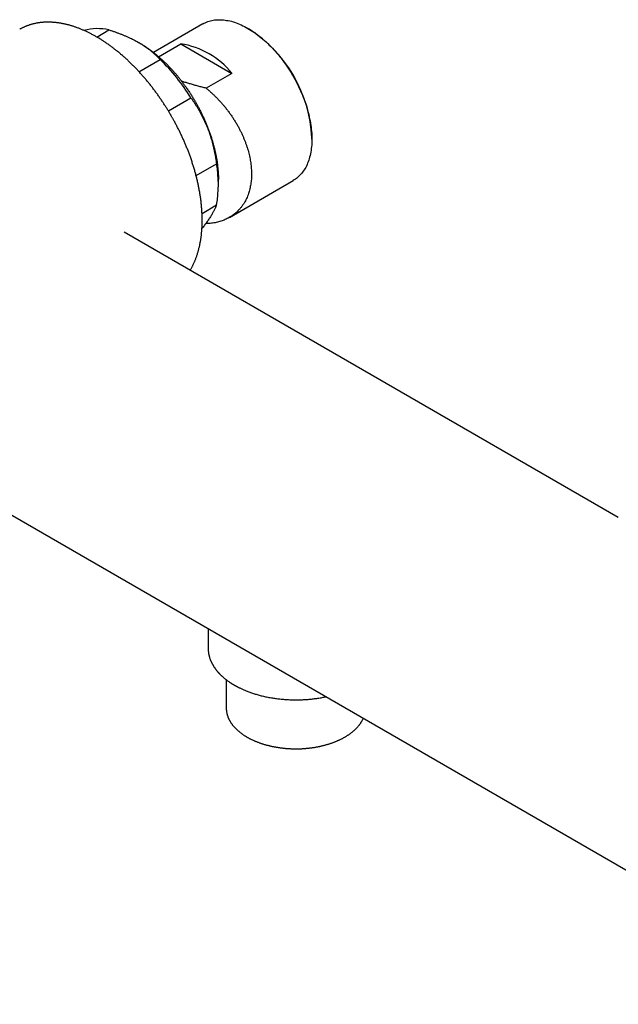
# Model space of a CAD drawing. Header units: millimetres. Extents: x 8 to 674, y 12 to 318.
# Tile 7 of 10: x 518 to 597, y 90 to 220. Entities that reach past the tile are written whole.
import ezdxf

# ---------------------------------------------------------------- set-up
doc = ezdxf.new("R2010")
doc.units = ezdxf.units.MM

msp = doc.modelspace()

# ---------------------------------------------------------------- linework, layer by layer
at = {"color": 7, "linetype": 'Continuous', "lineweight": 30}
for p, q in [((541.98, 219.66), (535.43, 215.88)), ((527.9, 217.92), (529.52, 218.86)), ((548.12, 218.98), (547.98, 219.06)), ((533.63, 217.1), (533.45, 217.2)), ((536.12, 215.31), (539.07, 217.02)), ((539.07, 217.02), (545.85, 213.1)), ((533.51, 213.32), (536.31, 214.94)), ((545.85, 213.1), (542.43, 211.12)), ((537.41, 208.12), (540.4, 209.85)), ((556.46, 204.36), (556.46, 204.53)), ((541.09, 199.53), (543.8, 201.1)), ((544.05, 198.22), (544.05, 199.04)), ((545.53, 193.99), (553.98, 198.87)), ((541.88, 194.53), (543.8, 195.64)), ((597.15, 154.17), (531.53, 192.05)), ((531.54, 192.05), (531.53, 192.05)), ((542.38, 193.17), (542.43, 193.16)), ((459.7, 187.33), (628.98, 89.61)), ((542.69, 139.42), (542.69, 136.84)), ((545.09, 132.67), (545.09, 128.92)), ((545.09, 128.92), (545.09, 128.86))]:
    msp.add_line(p, q, dxfattribs=at)
at = {"color": 7, "linetype": 'Continuous', "lineweight": 30, "flags": 128}
msp.add_lwpolyline([(541.98, 219.66), (542.14, 219.74), (542.3, 219.82), (542.47, 219.9), (542.64, 219.96), (542.81, 220.02), (542.99, 220.07), (543.17, 220.11), (543.36, 220.15), (543.54, 220.18), (543.74, 220.2), (543.93, 220.21), (544.13, 220.22), (544.33, 220.22), (544.53, 220.21), (544.73, 220.19), (544.94, 220.17), (545.15, 220.13), (545.36, 220.1), (545.57, 220.05), (545.78, 220), (546, 219.93), (546.21, 219.87), (546.43, 219.79), (546.65, 219.71), (546.87, 219.62), (547.09, 219.52), (547.31, 219.42), (547.53, 219.3), (547.76, 219.19), (547.98, 219.06), (548.2, 218.93), (548.42, 218.79), (548.64, 218.65), (548.87, 218.5), (549.09, 218.34), (549.31, 218.17), (549.52, 218), (549.74, 217.83), (549.96, 217.65), (550.17, 217.46), (550.39, 217.27), (550.6, 217.07), (550.81, 216.86), (551.02, 216.66), (551.23, 216.44), (551.43, 216.22), (551.63, 216), (551.83, 215.77), (552.03, 215.54), (552.22, 215.3), (552.41, 215.06), (552.6, 214.81), (552.78, 214.56), (552.97, 214.31), (553.14, 214.05), (553.32, 213.8), (553.49, 213.53), (553.66, 213.27), (553.82, 213), (553.98, 212.73), (554.13, 212.45), (554.28, 212.18), (554.43, 211.9), (554.57, 211.62), (554.71, 211.34), (554.84, 211.06), (554.97, 210.78), (555.09, 210.49), (555.21, 210.21), (555.33, 209.92), (555.44, 209.63), (555.54, 209.35), (555.64, 209.06), (555.73, 208.77), (555.82, 208.49), (555.9, 208.2), (555.98, 207.92), (556.05, 207.63), (556.11, 207.35), (556.17, 207.07), (556.23, 206.79), (556.28, 206.51), (556.32, 206.23), (556.36, 205.96), (556.39, 205.69), (556.42, 205.42), (556.44, 205.15), (556.45, 204.88), (556.46, 204.62), (556.46, 204.36), (556.46, 204.11), (556.45, 203.86), (556.44, 203.61), (556.42, 203.37), (556.39, 203.13), (556.36, 202.89), (556.32, 202.66), (556.28, 202.43), (556.23, 202.21), (556.17, 202), (556.11, 201.78), (556.05, 201.58), (555.98, 201.37), (555.9, 201.18), (555.82, 200.99), (555.73, 200.8), (555.64, 200.62), (555.54, 200.45), (555.44, 200.28), (555.33, 200.12), (555.21, 199.97), (555.09, 199.82), (554.97, 199.68), (554.84, 199.54), (554.71, 199.41), (554.57, 199.29), (554.43, 199.17), (554.28, 199.07), (554.13, 198.97), (553.98, 198.87), (553.98, 198.87)], dxfattribs=at)
at = {"color": 7, "linetype": 'Continuous', "lineweight": 30}
for centre, radius, start, end in [((528, 212.24), 6.79, 77.0972, 105.3335), ((538.35, 203.7), 18.13, 2.6058, 57.3888), ((537.29, 206.1), 11.07, 39.2838, 80.7216), ((518.82, 196.69), 25.28, 31.373, 46.2162), ((529.35, 198.37), 14.71, 349.3118, 10.6882)]:
    msp.add_arc(centre, radius, start, end, dxfattribs=at)
for points, knots in [([(537.8, 207.47), (537.75, 207.54), (537.69, 207.65), (537.59, 207.81), (537.51, 207.95), (537.41, 208.12), (537.31, 208.29), (537.2, 208.47), (537.08, 208.66), (536.96, 208.85), (536.83, 209.04), (536.7, 209.24), (536.57, 209.43), (536.44, 209.63), (536.3, 209.83), (536.16, 210.03), (536.02, 210.23), (535.88, 210.42), (535.74, 210.62), (535.59, 210.82), (535.44, 211.02), (535.29, 211.21), (535.14, 211.41), (534.99, 211.6), (534.83, 211.79), (534.68, 211.99), (534.52, 212.18), (534.36, 212.36), (534.2, 212.55), (534.04, 212.74), (533.87, 212.92), (533.71, 213.1), (533.54, 213.29), (533.38, 213.47), (533.21, 213.64), (533.04, 213.82), (532.87, 213.99), (532.7, 214.16), (532.53, 214.34), (532.36, 214.5), (532.18, 214.67), (532.01, 214.83), (531.83, 215), (531.66, 215.16), (531.48, 215.31), (531.3, 215.47), (531.12, 215.62), (530.95, 215.77), (530.77, 215.92), (530.59, 216.07), (530.4, 216.21), (530.22, 216.35), (530.04, 216.49), (529.86, 216.63), (529.68, 216.76), (529.49, 216.9), (529.31, 217.02), (529.12, 217.15), (528.94, 217.28), (528.76, 217.4), (528.57, 217.52), (528.39, 217.63), (528.2, 217.75), (528.01, 217.86), (527.83, 217.96), (527.64, 218.07), (527.46, 218.17), (527.27, 218.27), (527.09, 218.37), (526.9, 218.46), (526.71, 218.55), (526.53, 218.64), (526.34, 218.73), (526.16, 218.81), (525.97, 218.89), (525.79, 218.97), (525.6, 219.04), (525.42, 219.11), (525.23, 219.18), (525.05, 219.24), (524.87, 219.31), (524.68, 219.37), (524.5, 219.42), (524.32, 219.47), (524.13, 219.52), (523.95, 219.57), (523.77, 219.61), (523.59, 219.65), (523.41, 219.69), (523.23, 219.72), (523.06, 219.76), (522.88, 219.78), (522.7, 219.81), (522.52, 219.83), (522.35, 219.85), (522.18, 219.86), (522, 219.87), (521.83, 219.88), (521.66, 219.89), (521.49, 219.89), (521.32, 219.89), (521.15, 219.89), (520.98, 219.88), (520.81, 219.87), (520.65, 219.85), (520.48, 219.84), (520.32, 219.82), (520.16, 219.79), (520, 219.77), (519.84, 219.74), (519.68, 219.71), (519.52, 219.67), (519.37, 219.63), (519.21, 219.59), (519.06, 219.54), (518.91, 219.49), (518.76, 219.44), (518.61, 219.39), (518.47, 219.33), (518.32, 219.27), (518.18, 219.2), (518.03, 219.13), (517.89, 219.06), (517.77, 219), (517.7, 218.96), (517.67, 218.94)], [0, 0, 0, 0, 0.008574, 0.012121, 0.018001, 0.024122, 0.030697, 0.037568, 0.04467, 0.051951, 0.059375, 0.066913, 0.074547, 0.08226, 0.09004, 0.097877, 0.105763, 0.113692, 0.121659, 0.129659, 0.137688, 0.145744, 0.153823, 0.161924, 0.170044, 0.178182, 0.186336, 0.194504, 0.202686, 0.210881, 0.219087, 0.227303, 0.23553, 0.243766, 0.25201, 0.260262, 0.268522, 0.276789, 0.285063, 0.293343, 0.301629, 0.30992, 0.318217, 0.326519, 0.334825, 0.343136, 0.351451, 0.359771, 0.368094, 0.376421, 0.384751, 0.393085, 0.401422, 0.409762, 0.418106, 0.426452, 0.4348, 0.443152, 0.451506, 0.459862, 0.46822, 0.476581, 0.484944, 0.493309, 0.501676, 0.510044, 0.518415, 0.526787, 0.53516, 0.543535, 0.551911, 0.560289, 0.568667, 0.577047, 0.585428, 0.593809, 0.602191, 0.610573, 0.618956, 0.627339, 0.635722, 0.644106, 0.652489, 0.660872, 0.669254, 0.677636, 0.686017, 0.694397, 0.702776, 0.711154, 0.71953, 0.727905, 0.736278, 0.74465, 0.753019, 0.761386, 0.769751, 0.778113, 0.786473, 0.79483, 0.803185, 0.811537, 0.819887, 0.828233, 0.836577, 0.844919, 0.853258, 0.861595, 0.869929, 0.878262, 0.886593, 0.894923, 0.903252, 0.91158, 0.919908, 0.928237, 0.936566, 0.944896, 0.953229, 0.961564, 0.969902, 0.978243, 0.986589, 0.994941, 1, 1, 1, 1]), ([(529.52, 218.86), (529.66, 218.82), (529.93, 218.73), (530.33, 218.6), (530.71, 218.46), (531.09, 218.32), (531.47, 218.17), (531.82, 218.02), (532.17, 217.86), (532.5, 217.71), (532.83, 217.54), (533.14, 217.38), (533.45, 217.2), (533.76, 217.02), (534.07, 216.82), (534.37, 216.63), (534.65, 216.42), (534.93, 216.21), (535.21, 215.99), (535.49, 215.74), (535.78, 215.48), (536.05, 215.21), (536.23, 215.03), (536.31, 214.94)], [0, 0, 0, 0, 0.047661, 0.094769, 0.141413, 0.187683, 0.233677, 0.280404, 0.324626, 0.368594, 0.412409, 0.456177, 0.500002, 0.546487, 0.592918, 0.639421, 0.686118, 0.733134, 0.77951, 0.833809, 0.888556, 0.943904, 1, 1, 1, 1]), ([(533.63, 217.1), (533.73, 217.04), (533.95, 216.91), (534.28, 216.7), (534.61, 216.48), (534.93, 216.25), (535.26, 216.01), (535.58, 215.76), (535.91, 215.49), (536.25, 215.2), (536.6, 214.89), (536.94, 214.56), (537.28, 214.23), (537.61, 213.89), (537.92, 213.56), (538.21, 213.23), (538.51, 212.89), (538.79, 212.54), (539.07, 212.18), (539.35, 211.82), (539.63, 211.44), (539.91, 211.04), (540.2, 210.62), (540.47, 210.19), (540.74, 209.76), (540.99, 209.33), (541.23, 208.91), (541.45, 208.51), (541.66, 208.1), (541.87, 207.68), (542.06, 207.27), (542.25, 206.85), (542.44, 206.41), (542.62, 205.96), (542.8, 205.5), (542.96, 205.03), (543.12, 204.57), (543.26, 204.12), (543.38, 203.68), (543.49, 203.26), (543.59, 202.84), (543.69, 202.43), (543.77, 202.02), (543.84, 201.6), (543.9, 201.18), (543.96, 200.75), (544, 200.32), (544.03, 199.88), (544.05, 199.46), (544.05, 199.18), (544.05, 199.04)], [0, 0, 0, 0, 0.019899, 0.039901, 0.059903, 0.079905, 0.099907, 0.119909, 0.139912, 0.161914, 0.183916, 0.205918, 0.22792, 0.249922, 0.269925, 0.289927, 0.309929, 0.329931, 0.349933, 0.369935, 0.389937, 0.41194, 0.433942, 0.455944, 0.477946, 0.499948, 0.51995, 0.539953, 0.559955, 0.579957, 0.599959, 0.619961, 0.639963, 0.661965, 0.683968, 0.70597, 0.727972, 0.749974, 0.769976, 0.789978, 0.809981, 0.829983, 0.849985, 0.869987, 0.889989, 0.911991, 0.933993, 0.955996, 0.977998, 1, 1, 1, 1]), ([(542.43, 211.12), (542.25, 211.17), (541.89, 211.26), (541.37, 211.4), (540.86, 211.54), (540.36, 211.69), (539.88, 211.83), (539.49, 211.95), (539.25, 212.02), (539.17, 212.05)], [0, 0, 0, 0, 0.162497, 0.321587, 0.477392, 0.630055, 0.779739, 0.926626, 1, 1, 1, 1]), ([(542.43, 211.12), (542.54, 211.03), (542.77, 210.84), (543.11, 210.54), (543.44, 210.24), (543.76, 209.92), (544.07, 209.6), (544.37, 209.28), (544.67, 208.94), (544.96, 208.59), (545.25, 208.22), (545.54, 207.83), (545.82, 207.44), (546.04, 207.1), (546.21, 206.83), (546.34, 206.62), (546.47, 206.41), (546.59, 206.2), (546.7, 205.99), (546.85, 205.72), (547.01, 205.39), (547.2, 205.01), (547.37, 204.63), (547.52, 204.24), (547.67, 203.86), (547.8, 203.47), (547.93, 203.09), (548.04, 202.71), (548.13, 202.33), (548.22, 201.95), (548.29, 201.58), (548.34, 201.21), (548.39, 200.84), (548.42, 200.48), (548.44, 200.12), (548.45, 199.77), (548.44, 199.42), (548.43, 199.07), (548.4, 198.73), (548.35, 198.4), (548.29, 198.08), (548.23, 197.76), (548.14, 197.44), (548.04, 197.13), (547.93, 196.81), (547.79, 196.49), (547.64, 196.18), (547.49, 195.94), (547.37, 195.74), (547.27, 195.6), (547.17, 195.45), (547.06, 195.31), (546.95, 195.18), (546.81, 195.02), (546.64, 194.84), (546.44, 194.65), (546.22, 194.46), (545.99, 194.29), (545.75, 194.12), (545.5, 193.97), (545.23, 193.83), (544.96, 193.7), (544.68, 193.59), (544.39, 193.49), (544.08, 193.4), (543.77, 193.32), (543.45, 193.26), (543.12, 193.21), (542.78, 193.18), (542.54, 193.17), (542.43, 193.16)], [0, 0, 0, 0, 0.0163623, 0.0326308, 0.0488059, 0.0648879, 0.0808771, 0.0967741, 0.1125791, 0.1282925, 0.1457832, 0.1631601, 0.1804238, 0.197575, 0.2065147, 0.2154238, 0.2243023, 0.2331503, 0.241968, 0.2507555, 0.2664837, 0.2821779, 0.2978384, 0.3134659, 0.3290609, 0.3446239, 0.3601555, 0.3756563, 0.3911267, 0.4065673, 0.4219788, 0.4373616, 0.4527164, 0.4680436, 0.4833439, 0.4986179, 0.514022, 0.5294446, 0.5448863, 0.5603477, 0.5758293, 0.5913317, 0.6068555, 0.6224012, 0.6398388, 0.6573055, 0.6748019, 0.6923289, 0.7015226, 0.7107251, 0.7199363, 0.7291565, 0.7383857, 0.747624, 0.7627156, 0.777896, 0.7931657, 0.8085253, 0.8239751, 0.8395156, 0.8551472, 0.8708703, 0.8866854, 0.9025929, 0.9185932, 0.9346867, 0.9508737, 0.9671547, 0.98353, 1, 1, 1, 1]), ([(540.4, 209.85), (540.48, 209.75), (540.62, 209.55), (540.83, 209.24), (541.03, 208.93), (541.22, 208.62), (541.41, 208.31), (541.59, 207.99), (541.78, 207.65), (541.96, 207.3), (542.14, 206.92), (542.31, 206.55), (542.48, 206.17), (542.63, 205.79), (542.77, 205.42), (542.89, 205.06), (543.01, 204.7), (543.13, 204.33), (543.23, 203.96), (543.33, 203.58), (543.42, 203.2), (543.51, 202.8), (543.6, 202.38), (543.67, 201.96), (543.74, 201.53), (543.78, 201.24), (543.8, 201.1)], [0, 0, 0, 0, 0.040884, 0.08135, 0.121453, 0.16125, 0.200799, 0.240163, 0.28033, 0.324553, 0.368522, 0.412343, 0.456118, 0.499954, 0.539801, 0.57959, 0.619398, 0.659306, 0.699389, 0.739724, 0.779353, 0.822782, 0.866482, 0.910535, 0.955016, 1, 1, 1, 1]), ([(540.31, 186.98), (540.32, 187), (540.36, 187.07), (540.43, 187.19), (540.52, 187.35), (540.6, 187.5), (540.68, 187.66), (540.76, 187.83), (540.84, 187.99), (540.91, 188.16), (540.98, 188.33), (541.05, 188.51), (541.11, 188.68), (541.18, 188.86), (541.24, 189.04), (541.29, 189.23), (541.35, 189.41), (541.4, 189.6), (541.45, 189.79), (541.5, 189.99), (541.55, 190.18), (541.59, 190.38), (541.63, 190.58), (541.67, 190.78), (541.7, 190.98), (541.73, 191.19), (541.76, 191.4), (541.79, 191.61), (541.81, 191.82), (541.83, 192.03), (541.85, 192.25), (541.87, 192.46), (541.88, 192.68), (541.89, 192.9), (541.9, 193.13), (541.9, 193.35), (541.9, 193.57), (541.9, 193.8), (541.9, 194.03), (541.89, 194.26), (541.88, 194.49), (541.87, 194.72), (541.86, 194.96), (541.84, 195.19), (541.82, 195.43), (541.8, 195.66), (541.77, 195.9), (541.75, 196.14), (541.72, 196.38), (541.68, 196.62), (541.65, 196.87), (541.61, 197.11), (541.57, 197.36), (541.52, 197.6), (541.48, 197.85), (541.43, 198.09), (541.38, 198.34), (541.32, 198.59), (541.27, 198.84), (541.21, 199.09), (541.14, 199.34), (541.08, 199.59), (541.01, 199.84), (540.94, 200.1), (540.87, 200.35), (540.79, 200.6), (540.71, 200.86), (540.63, 201.11), (540.55, 201.37), (540.47, 201.62), (540.38, 201.88), (540.29, 202.12), (540.2, 202.37), (540.11, 202.61), (540.02, 202.85), (539.93, 203.08), (539.84, 203.31), (539.74, 203.53), (539.65, 203.76), (539.55, 203.99), (539.45, 204.22), (539.35, 204.44), (539.24, 204.67), (539.14, 204.9), (539.03, 205.12), (538.93, 205.35), (538.82, 205.57), (538.7, 205.79), (538.59, 206.01), (538.48, 206.23), (538.37, 206.44), (538.25, 206.65), (538.15, 206.85), (538.05, 207.02), (537.97, 207.17), (537.89, 207.31), (537.83, 207.42), (537.8, 207.47)], [0, 0, 0, 0, 0.00404, 0.014794, 0.025563, 0.036347, 0.047144, 0.057955, 0.068778, 0.079614, 0.090461, 0.10132, 0.112189, 0.123068, 0.133956, 0.144853, 0.155759, 0.166672, 0.177592, 0.188519, 0.199453, 0.210392, 0.221337, 0.232287, 0.243241, 0.254199, 0.265162, 0.276128, 0.287097, 0.29807, 0.309045, 0.320023, 0.331004, 0.341986, 0.352971, 0.363958, 0.374947, 0.385938, 0.396931, 0.407925, 0.418921, 0.429919, 0.440919, 0.451921, 0.462924, 0.47393, 0.484938, 0.495949, 0.506961, 0.517977, 0.528996, 0.540017, 0.551043, 0.562071, 0.573104, 0.584142, 0.595184, 0.606231, 0.617284, 0.628344, 0.63941, 0.650483, 0.661565, 0.672655, 0.683755, 0.694866, 0.705989, 0.717124, 0.728274, 0.739439, 0.750623, 0.761825, 0.7719, 0.783116, 0.793186, 0.803254, 0.81332, 0.823382, 0.833441, 0.843496, 0.853546, 0.86359, 0.873627, 0.883655, 0.893673, 0.903677, 0.913662, 0.923622, 0.933544, 0.943408, 0.953176, 0.962762, 0.971942, 0.980159, 0.986094, 0.99272, 1, 1, 1, 1]), ([(543.8, 195.64), (543.78, 195.59), (543.75, 195.49), (543.68, 195.34), (543.62, 195.19), (543.54, 195.04), (543.46, 194.88), (543.38, 194.71), (543.28, 194.54), (543.17, 194.35), (543.05, 194.15), (542.92, 193.95), (542.78, 193.74), (542.64, 193.54), (542.49, 193.33), (542.35, 193.13), (542.19, 192.93), (542.03, 192.72), (541.92, 192.58), (541.87, 192.51)], [0, 0, 0, 0, 0.0586429, 0.1166863, 0.1742089, 0.2312924, 0.2880217, 0.3444845, 0.4020992, 0.4655303, 0.5285998, 0.5914548, 0.6542452, 0.7171218, 0.774278, 0.8313496, 0.8884501, 0.945692, 1, 1, 1, 1]), ([(542.69, 136.84), (542.69, 136.77), (542.7, 136.64), (542.71, 136.45), (542.73, 136.3), (542.74, 136.2), (542.75, 136.14), (542.76, 136.09), (542.77, 136.04), (542.78, 136), (542.79, 135.96), (542.8, 135.93), (542.8, 135.9), (542.81, 135.88), (542.81, 135.86), (542.82, 135.84), (542.82, 135.81), (542.83, 135.78), (542.84, 135.75), (542.85, 135.71), (542.88, 135.62), (542.92, 135.49), (542.97, 135.35), (543.01, 135.23), (543.05, 135.15), (543.09, 135.07), (543.12, 134.99), (543.15, 134.93), (543.18, 134.88), (543.2, 134.83), (543.22, 134.79), (543.24, 134.76), (543.25, 134.74), (543.26, 134.73), (543.27, 134.71), (543.27, 134.69), (543.29, 134.67), (543.3, 134.65), (543.32, 134.61), (543.34, 134.57), (543.37, 134.53), (543.4, 134.48), (543.44, 134.42), (543.49, 134.35), (543.54, 134.27), (543.59, 134.19), (543.64, 134.12), (543.69, 134.05), (543.75, 133.98), (543.82, 133.9), (543.87, 133.83), (543.92, 133.77), (543.95, 133.73), (543.98, 133.7), (544, 133.67), (544.03, 133.65), (544.04, 133.63), (544.06, 133.61), (544.08, 133.59), (544.1, 133.57), (544.12, 133.55), (544.14, 133.52), (544.17, 133.49), (544.23, 133.42), (544.33, 133.33), (544.46, 133.2), (544.6, 133.07), (544.74, 132.95), (544.87, 132.84), (545, 132.73), (545.14, 132.63), (545.28, 132.53), (545.42, 132.42), (545.55, 132.33), (545.66, 132.26), (545.75, 132.21), (545.82, 132.16), (545.89, 132.11), (545.95, 132.08), (545.99, 132.06), (546.02, 132.04), (546.05, 132.02), (546.07, 132.01), (546.09, 132), (546.1, 131.99), (546.11, 131.98), (546.11, 131.98), (546.12, 131.98), (546.13, 131.97), (546.14, 131.96), (546.17, 131.95), (546.21, 131.93), (546.25, 131.9), (546.3, 131.88), (546.36, 131.84), (546.43, 131.81), (546.5, 131.77), (546.58, 131.72), (546.68, 131.67), (546.78, 131.62), (546.9, 131.56), (547.06, 131.49), (547.24, 131.4), (547.44, 131.32), (547.65, 131.23), (547.86, 131.14), (548.09, 131.05), (548.34, 130.97), (548.58, 130.88), (548.83, 130.8), (549.08, 130.73), (549.34, 130.65), (549.6, 130.58), (549.88, 130.51), (550.17, 130.44), (550.46, 130.38), (550.77, 130.32), (551.07, 130.27), (551.36, 130.22), (551.64, 130.18), (551.93, 130.14), (552.22, 130.11), (552.52, 130.08), (552.85, 130.05), (553.18, 130.03), (553.53, 130.01), (553.87, 130), (554.21, 129.99), (554.55, 129.99), (554.88, 130), (555.2, 130.01), (555.52, 130.03), (555.82, 130.05), (556.12, 130.07), (556.41, 130.1), (556.69, 130.13), (556.97, 130.17), (557.26, 130.21), (557.55, 130.25), (557.83, 130.3), (558.09, 130.35), (558.25, 130.39), (558.32, 130.4)], [0, 0, 0, 0, 0.014204, 0.028417, 0.042216, 0.04677, 0.051271, 0.055472, 0.059254, 0.062617, 0.065562, 0.068088, 0.070079, 0.0717, 0.07296, 0.07436, 0.076203, 0.078444, 0.081112, 0.084208, 0.087729, 0.100876, 0.113926, 0.120415, 0.126879, 0.133319, 0.139694, 0.144278, 0.148367, 0.151961, 0.155059, 0.157002, 0.158682, 0.160101, 0.161258, 0.162379, 0.163932, 0.165932, 0.168646, 0.1719, 0.175694, 0.179762, 0.183706, 0.190437, 0.196767, 0.202695, 0.208281, 0.214123, 0.220433, 0.227165, 0.23432, 0.2378, 0.24099, 0.243809, 0.246258, 0.248337, 0.250219, 0.251647, 0.253096, 0.254858, 0.256932, 0.259319, 0.262019, 0.265003, 0.276039, 0.287418, 0.299138, 0.31121, 0.320627, 0.330283, 0.340178, 0.350311, 0.360682, 0.371252, 0.37726, 0.382819, 0.38793, 0.392592, 0.396806, 0.398745, 0.400572, 0.402287, 0.403859, 0.405079, 0.406056, 0.406389, 0.406575, 0.406798, 0.407059, 0.408294, 0.410007, 0.412197, 0.414889, 0.418066, 0.421729, 0.425876, 0.430509, 0.435532, 0.441022, 0.44698, 0.453378, 0.463504, 0.474075, 0.485092, 0.496554, 0.508462, 0.520815, 0.533613, 0.546857, 0.559102, 0.571704, 0.584663, 0.59798, 0.611654, 0.625431, 0.639554, 0.654021, 0.668833, 0.681671, 0.694757, 0.708091, 0.721673, 0.735503, 0.749331, 0.765361, 0.781103, 0.796557, 0.811723, 0.82687, 0.841718, 0.856268, 0.87052, 0.884474, 0.897889, 0.911016, 0.923856, 0.936409, 0.950326, 0.963871, 0.977046, 0.98985, 1, 1, 1, 1]), ([(545.09, 128.85), (545.09, 128.84), (545.09, 128.8), (545.1, 128.72), (545.11, 128.61), (545.12, 128.51), (545.13, 128.4), (545.15, 128.29), (545.18, 128.19), (545.2, 128.08), (545.23, 127.98), (545.27, 127.87), (545.3, 127.77), (545.34, 127.66), (545.39, 127.56), (545.43, 127.46), (545.48, 127.35), (545.54, 127.25), (545.6, 127.15), (545.66, 127.05), (545.72, 126.95), (545.79, 126.85), (545.86, 126.75), (545.93, 126.65), (546.01, 126.56), (546.09, 126.46), (546.18, 126.37), (546.26, 126.27), (546.35, 126.18), (546.45, 126.09), (546.54, 126), (546.64, 125.91), (546.75, 125.82), (546.85, 125.73), (546.96, 125.65), (547.07, 125.56), (547.19, 125.48), (547.3, 125.4), (547.42, 125.32), (547.54, 125.24), (547.67, 125.16), (547.77, 125.1), (547.85, 125.05), (547.93, 125.01), (548.04, 124.94), (548.18, 124.87), (548.31, 124.8), (548.45, 124.73), (548.59, 124.67), (548.74, 124.6), (548.88, 124.54), (549.03, 124.48), (549.18, 124.42), (549.33, 124.36), (549.49, 124.3), (549.64, 124.25), (549.8, 124.19), (549.96, 124.14), (550.12, 124.09), (550.28, 124.05), (550.44, 124), (550.61, 123.96), (550.78, 123.92), (550.94, 123.88), (551.11, 123.84), (551.28, 123.8), (551.46, 123.77), (551.63, 123.74), (551.8, 123.71), (551.98, 123.68), (552.15, 123.65), (552.33, 123.63), (552.51, 123.61), (552.68, 123.59), (552.86, 123.57), (553.04, 123.55), (553.22, 123.54), (553.4, 123.53), (553.58, 123.52), (553.76, 123.51), (553.94, 123.5), (554.12, 123.5), (554.31, 123.5), (554.49, 123.5), (554.67, 123.5), (554.85, 123.51), (555.03, 123.51), (555.21, 123.52), (555.39, 123.53), (555.57, 123.55), (555.75, 123.56), (555.93, 123.58), (556.11, 123.6), (556.28, 123.62), (556.46, 123.64), (556.64, 123.67), (556.81, 123.69), (556.99, 123.72), (557.16, 123.76), (557.33, 123.79), (557.5, 123.82), (557.67, 123.86), (557.84, 123.9), (558.01, 123.94), (558.17, 123.98), (558.34, 124.03), (558.5, 124.07), (558.66, 124.12), (558.82, 124.17), (558.98, 124.23), (559.14, 124.28), (559.29, 124.34), (559.44, 124.39), (559.59, 124.45), (559.74, 124.51), (559.89, 124.58), (560.03, 124.64), (560.17, 124.71), (560.31, 124.77), (560.45, 124.84), (560.59, 124.91), (560.72, 124.99), (560.85, 125.06), (560.98, 125.14), (561.1, 125.21), (561.23, 125.29), (561.35, 125.37), (561.47, 125.45), (561.58, 125.54), (561.69, 125.62), (561.8, 125.71), (561.91, 125.79), (562.01, 125.88), (562.11, 125.97), (562.21, 126.06), (562.3, 126.15), (562.4, 126.25), (562.48, 126.34), (562.57, 126.43), (562.65, 126.53), (562.73, 126.63), (562.8, 126.72), (562.88, 126.82), (562.95, 126.92), (563.01, 127.02), (563.07, 127.12), (563.13, 127.22), (563.19, 127.33), (563.24, 127.43), (563.27, 127.5), (563.29, 127.53)], [0, 0, 0, 0, 0.0016188, 0.0083322, 0.0150462, 0.0217619, 0.0284801, 0.0352019, 0.0419279, 0.048659, 0.0553959, 0.0621391, 0.0688892, 0.0756464, 0.0824111, 0.0891835, 0.0959635, 0.1027511, 0.1095463, 0.1163489, 0.1231584, 0.1299748, 0.1367975, 0.1436262, 0.1504605, 0.1572999, 0.164144, 0.1709923, 0.1778444, 0.1846999, 0.1915584, 0.1984195, 0.2052828, 0.2121479, 0.2190147, 0.2258826, 0.2327516, 0.2396213, 0.2464916, 0.2533622, 0.2602329, 0.2671036, 0.2695743, 0.273198, 0.2800684, 0.2869384, 0.2938078, 0.3006767, 0.3075451, 0.3144128, 0.3212798, 0.3281461, 0.3350117, 0.3418766, 0.3487407, 0.3556041, 0.3624667, 0.3693286, 0.3761897, 0.3830502, 0.3899099, 0.3967689, 0.4036273, 0.4104851, 0.4173422, 0.4241988, 0.4310548, 0.4379102, 0.4447652, 0.4516197, 0.4584738, 0.4653274, 0.4721807, 0.4790336, 0.4858862, 0.4927386, 0.4995907, 0.5064426, 0.5132943, 0.5201458, 0.5269973, 0.5338487, 0.5407, 0.5475513, 0.5544026, 0.561254, 0.5681054, 0.574957, 0.5818087, 0.5886606, 0.5955127, 0.602365, 0.6092177, 0.6160706, 0.6229239, 0.6297775, 0.6366316, 0.6434861, 0.6503411, 0.6571966, 0.6640526, 0.6709092, 0.6777664, 0.6846242, 0.6914827, 0.6983419, 0.7052017, 0.7120623, 0.7189237, 0.7257858, 0.7326487, 0.7395123, 0.7463768, 0.7532421, 0.7601082, 0.7669752, 0.7738429, 0.7807114, 0.7875806, 0.7944505, 0.8013212, 0.8081924, 0.8150642, 0.8219365, 0.8288091, 0.8356821, 0.8425551, 0.8494282, 0.856301, 0.8631734, 0.8700452, 0.8769161, 0.8837859, 0.8906543, 0.8975209, 0.9043855, 0.9112477, 0.918107, 0.924963, 0.9318155, 0.9386638, 0.9455075, 0.9523462, 0.9591795, 0.9660068, 0.9728278, 0.9796421, 0.9864493, 0.9932492, 1, 1, 1, 1])]:
    msp.add_open_spline(points, degree=3, knots=knots, dxfattribs=at)

doc.saveas('drawing.dxf')
